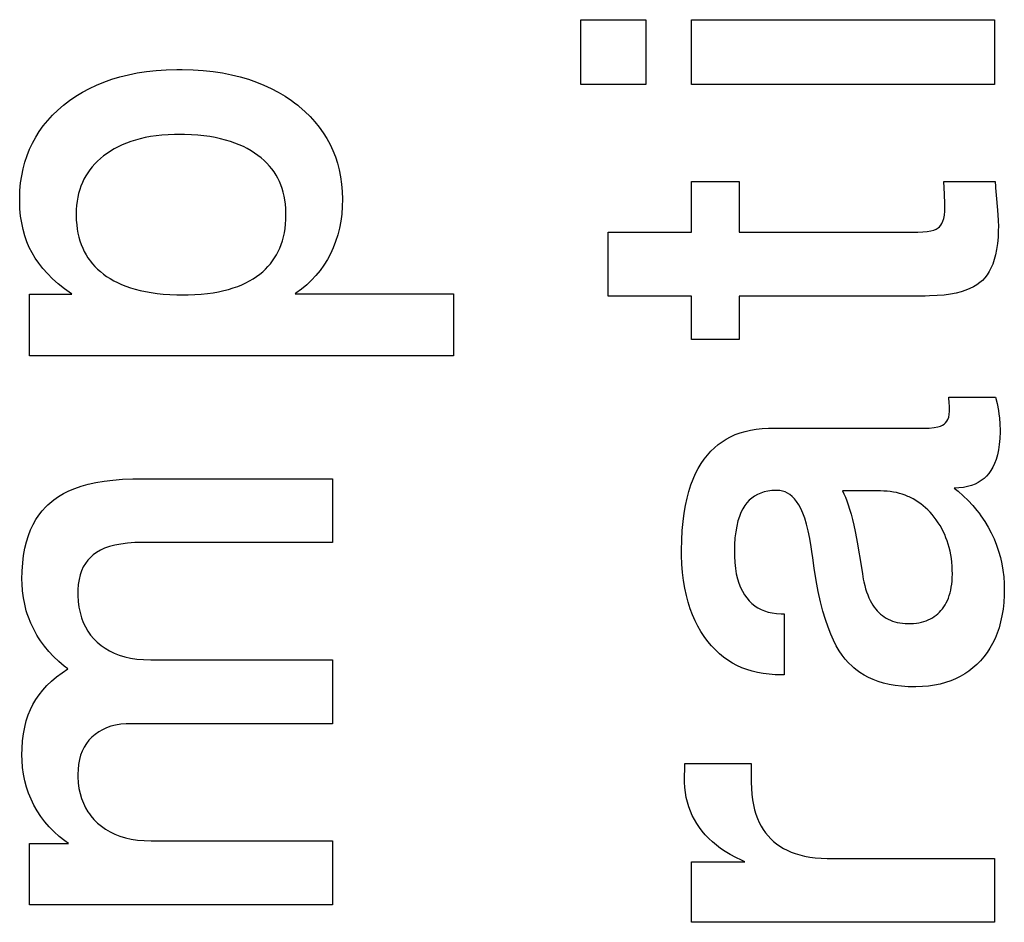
# Paper-space layout '170608_CRESCAD_1' of a CAD drawing. Header units: inches. Extents: x 0 to 17, y 0 to 11.
# Tile 104 of 139: x 14.8435 to 14.9386, y 6.7323 to 6.8195. Entities that reach past the tile are written whole.
import ezdxf

# ---------------------------------------------------------------- set-up
doc = ezdxf.new("R2010")
doc.units = ezdxf.units.IN
doc.header["$LTSCALE"] = 0.935
doc.header["$MEASUREMENT"] = 0
doc.linetypes.add('HIDDEN', pattern=[0.2, 0.1, -0.1])
doc.layers.add('DEFAULT_2', color=7, linetype='HIDDEN')

psp = doc.layouts.new('170608_CRESCAD_1')

# ---------------------------------------------------------------- linework, layer by layer
at = {"layer": 'DEFAULT_2', "color": 7, "linetype": 'CONTINUOUS'}
for p, q in [((14.897659, 6.813288), (14.897659, 6.819544)), ((14.897659, 6.819544), (14.903958, 6.819544)), ((14.903958, 6.819544), (14.903958, 6.813288)), ((14.908355, 6.813288), (14.908355, 6.819544)), ((14.908355, 6.819544), (14.937618, 6.819544)), ((14.937618, 6.819544), (14.937618, 6.813288)), ((14.852376, 6.813791), (14.853161, 6.814027)), ((14.853161, 6.814027), (14.85398, 6.814231)), ((14.85398, 6.814231), (14.854835, 6.814402)), ((14.854835, 6.814402), (14.855727, 6.81454)), ((14.855727, 6.81454), (14.856659, 6.814643)), ((14.856659, 6.814643), (14.857632, 6.81471)), ((14.857632, 6.81471), (14.858648, 6.814739)), ((14.858648, 6.814739), (14.858913, 6.814741)), ((14.858913, 6.814741), (14.859186, 6.814739)), ((14.859186, 6.814739), (14.86022, 6.81471)), ((14.86022, 6.81471), (14.861211, 6.814643)), ((14.861211, 6.814643), (14.862159, 6.81454)), ((14.862159, 6.81454), (14.863068, 6.814402)), ((14.863068, 6.814402), (14.863938, 6.81423)), ((14.863938, 6.81423), (14.864772, 6.814026)), ((14.864772, 6.814026), (14.865571, 6.813789)), ((14.85021, 6.812896), (14.850902, 6.813225)), ((14.850902, 6.813225), (14.851623, 6.813523)), ((14.851623, 6.813523), (14.852376, 6.813791)), ((14.865571, 6.813789), (14.866338, 6.813522)), ((14.866338, 6.813522), (14.867074, 6.813223)), ((14.867074, 6.813223), (14.86778, 6.812894)), ((14.903958, 6.813288), (14.897659, 6.813288)), ((14.937618, 6.813288), (14.908355, 6.813288)), ((14.848297, 6.811725), (14.848908, 6.812146)), ((14.848908, 6.812146), (14.849546, 6.812536)), ((14.849546, 6.812536), (14.85021, 6.812896)), ((14.86778, 6.812894), (14.868457, 6.812535)), ((14.868457, 6.812535), (14.869107, 6.812145)), ((14.869107, 6.812145), (14.869731, 6.811724)), ((14.847161, 6.810796), (14.84771, 6.811272)), ((14.84771, 6.811272), (14.848, 6.811502)), ((14.848, 6.811502), (14.848297, 6.811725)), ((14.869731, 6.811724), (14.870033, 6.811502)), ((14.870033, 6.811502), (14.870329, 6.811272)), ((14.870329, 6.811272), (14.870478, 6.811151)), ((14.870478, 6.811151), (14.871028, 6.810671)), ((14.84619, 6.809801), (14.846655, 6.810306)), ((14.846655, 6.810306), (14.847161, 6.810796)), ((14.871028, 6.810671), (14.871533, 6.810177)), ((14.871533, 6.810177), (14.871997, 6.809669)), ((14.845378, 6.808745), (14.845765, 6.809281)), ((14.845765, 6.809281), (14.84619, 6.809801)), ((14.871997, 6.809669), (14.87242, 6.809147)), ((14.845028, 6.808191), (14.845378, 6.808745)), ((14.856662, 6.808323), (14.856125, 6.808245)), ((14.857224, 6.808384), (14.856662, 6.808323)), ((14.857812, 6.808427), (14.857224, 6.808384)), ((14.858427, 6.808451), (14.857812, 6.808427)), ((14.858913, 6.808457), (14.858427, 6.808451)), ((14.859413, 6.808452), (14.858913, 6.808457)), ((14.860062, 6.808428), (14.859413, 6.808452)), ((14.860681, 6.808385), (14.860062, 6.808428)), ((14.86127, 6.808324), (14.860681, 6.808385)), ((14.861833, 6.808247), (14.86127, 6.808324)), ((14.87242, 6.809147), (14.872805, 6.808611)), ((14.872805, 6.808611), (14.873153, 6.808058)), ((14.844436, 6.807031), (14.844714, 6.80762)), ((14.844714, 6.80762), (14.845028, 6.808191)), ((14.853374, 6.807449), (14.852984, 6.807265)), ((14.853782, 6.807618), (14.853374, 6.807449)), ((14.854209, 6.807774), (14.853782, 6.807618)), ((14.854656, 6.807914), (14.854209, 6.807774)), ((14.855123, 6.80804), (14.854656, 6.807914)), ((14.855613, 6.80815), (14.855123, 6.80804)), ((14.856125, 6.808245), (14.855613, 6.80815)), ((14.862368, 6.808153), (14.861833, 6.808247)), ((14.862879, 6.808044), (14.862368, 6.808153)), ((14.863365, 6.80792), (14.862879, 6.808044)), ((14.863828, 6.807781), (14.863365, 6.80792)), ((14.864268, 6.807629), (14.863828, 6.807781)), ((14.864687, 6.807462), (14.864268, 6.807629)), ((14.865085, 6.807282), (14.864687, 6.807462)), ((14.873153, 6.808058), (14.873463, 6.807488)), ((14.873463, 6.807488), (14.873605, 6.807197)), ((14.843985, 6.805794), (14.844193, 6.806423)), ((14.844193, 6.806423), (14.844436, 6.807031)), ((14.851592, 6.80639), (14.851285, 6.806139)), ((14.851916, 6.80663), (14.851592, 6.80639)), ((14.852256, 6.806856), (14.851916, 6.80663)), ((14.852612, 6.807067), (14.852256, 6.806856)), ((14.852984, 6.807265), (14.852612, 6.807067)), ((14.865465, 6.80709), (14.865085, 6.807282)), ((14.865826, 6.806884), (14.865465, 6.80709)), ((14.866169, 6.806665), (14.865826, 6.806884)), ((14.866495, 6.806434), (14.866169, 6.806665)), ((14.866803, 6.80619), (14.866495, 6.806434)), ((14.873605, 6.807197), (14.873738, 6.806901)), ((14.873738, 6.806901), (14.873977, 6.806296)), ((14.843812, 6.805143), (14.843985, 6.805794)), ((14.850733, 6.80561), (14.850487, 6.805333)), ((14.850998, 6.805879), (14.850733, 6.80561)), ((14.851285, 6.806139), (14.850998, 6.805879)), ((14.867091, 6.805937), (14.866803, 6.80619)), ((14.867358, 6.805676), (14.867091, 6.805937)), ((14.867605, 6.805406), (14.867358, 6.805676)), ((14.873977, 6.806296), (14.87418, 6.805671)), ((14.87418, 6.805671), (14.874347, 6.805026)), ((14.843574, 6.80377), (14.843675, 6.804469)), ((14.843675, 6.804469), (14.843812, 6.805143)), ((14.850051, 6.804751), (14.84986, 6.804446)), ((14.850259, 6.805047), (14.850051, 6.804751)), ((14.850487, 6.805333), (14.850259, 6.805047)), ((14.867834, 6.805127), (14.867605, 6.805406)), ((14.868044, 6.804838), (14.867834, 6.805127)), ((14.868237, 6.804539), (14.868044, 6.804838)), ((14.868411, 6.804229), (14.868237, 6.804539)), ((14.874347, 6.805026), (14.874479, 6.804358)), ((14.84351, 6.803044), (14.843574, 6.80377)), ((14.849533, 6.803806), (14.849395, 6.803471)), ((14.849688, 6.804131), (14.849533, 6.803806)), ((14.849772, 6.80429), (14.849688, 6.804131)), ((14.84986, 6.804446), (14.849772, 6.80429)), ((14.868569, 6.803909), (14.868411, 6.804229)), ((14.868709, 6.803578), (14.868569, 6.803909)), ((14.868832, 6.803235), (14.868709, 6.803578)), ((14.874479, 6.804358), (14.874574, 6.803667)), ((14.874574, 6.803667), (14.874632, 6.80295)), ((14.908355, 6.799024), (14.908355, 6.803918)), ((14.908355, 6.803918), (14.912964, 6.803918)), ((14.912964, 6.803918), (14.912964, 6.799024)), ((14.932784, 6.802689), (14.932729, 6.803918)), ((14.932729, 6.803918), (14.937673, 6.803918)), ((14.937673, 6.803918), (14.93772, 6.803416)), ((14.843483, 6.802289), (14.84351, 6.803044)), ((14.849173, 6.802765), (14.849089, 6.802393)), ((14.849276, 6.803124), (14.849173, 6.802765)), ((14.849395, 6.803471), (14.849276, 6.803124)), ((14.868938, 6.802879), (14.868832, 6.803235)), ((14.869026, 6.80251), (14.868938, 6.802879)), ((14.874632, 6.80295), (14.874651, 6.802205)), ((14.932798, 6.802342), (14.932784, 6.802689)), ((14.93772, 6.803416), (14.937728, 6.803292)), ((14.937728, 6.803292), (14.937796, 6.802588)), ((14.937796, 6.802588), (14.937919, 6.801137)), ((14.843483, 6.802158), (14.843483, 6.802289)), ((14.843484, 6.802011), (14.843483, 6.802158)), ((14.84351, 6.801273), (14.843484, 6.802011)), ((14.848974, 6.80161), (14.848945, 6.801196)), ((14.849022, 6.802009), (14.848974, 6.80161)), ((14.849089, 6.802393), (14.849022, 6.802009)), ((14.869097, 6.802126), (14.869026, 6.80251)), ((14.86915, 6.801728), (14.869097, 6.802126)), ((14.869184, 6.801313), (14.86915, 6.801728)), ((14.874651, 6.802205), (14.874634, 6.801498)), ((14.932811, 6.802107), (14.932798, 6.802342)), ((14.932838, 6.80156), (14.932811, 6.802107)), ((14.843575, 6.800571), (14.84351, 6.801273)), ((14.848945, 6.801196), (14.848935, 6.800768)), ((14.848935, 6.800768), (14.848936, 6.800623)), ((14.869199, 6.800881), (14.869184, 6.801313)), ((14.869187, 6.800249), (14.869199, 6.800719)), ((14.869199, 6.800719), (14.869199, 6.800881)), ((14.874579, 6.800769), (14.874487, 6.800069)), ((14.874634, 6.801498), (14.874579, 6.800769)), ((14.932725, 6.800346), (14.932786, 6.800663)), ((14.932786, 6.800663), (14.932826, 6.801042)), ((14.932826, 6.801042), (14.932839, 6.801473)), ((14.932839, 6.801473), (14.932838, 6.80156)), ((14.937919, 6.801137), (14.937979, 6.800165)), ((14.843675, 6.799904), (14.843575, 6.800571)), ((14.843809, 6.799269), (14.843675, 6.799904)), ((14.848936, 6.800623), (14.848952, 6.800168)), ((14.848952, 6.800168), (14.848987, 6.799733)), ((14.848987, 6.799733), (14.84904, 6.799316)), ((14.869107, 6.799369), (14.869156, 6.799799)), ((14.869156, 6.799799), (14.869187, 6.800249)), ((14.874487, 6.800069), (14.874358, 6.799395)), ((14.932437, 6.799688), (14.932548, 6.799866)), ((14.932548, 6.799866), (14.932645, 6.800083)), ((14.932645, 6.800083), (14.932725, 6.800346)), ((14.937979, 6.800165), (14.937995, 6.799532)), ((14.843977, 6.798665), (14.843809, 6.799269)), ((14.84904, 6.799316), (14.849111, 6.798916)), ((14.849111, 6.798916), (14.8492, 6.798533)), ((14.868955, 6.798565), (14.86904, 6.798958)), ((14.86904, 6.798958), (14.869107, 6.799369)), ((14.874358, 6.799395), (14.874195, 6.798747)), ((14.900301, 6.792851), (14.900301, 6.799024)), ((14.900301, 6.799024), (14.908355, 6.799024)), ((14.912964, 6.799024), (14.930214, 6.799024)), ((14.930214, 6.799024), (14.930711, 6.79904)), ((14.930711, 6.79904), (14.931128, 6.799082)), ((14.931128, 6.799082), (14.931473, 6.799146)), ((14.931473, 6.799146), (14.931756, 6.799226)), ((14.931756, 6.799226), (14.931986, 6.79932)), ((14.931986, 6.79932), (14.932168, 6.799427)), ((14.932168, 6.799427), (14.932311, 6.799544)), ((14.932311, 6.799544), (14.932437, 6.799688)), ((14.937993, 6.799222), (14.937964, 6.79854)), ((14.937995, 6.799532), (14.937993, 6.799222)), ((14.844178, 6.798089), (14.843977, 6.798665)), ((14.844411, 6.79754), (14.844178, 6.798089)), ((14.8492, 6.798533), (14.849305, 6.798165)), ((14.849305, 6.798165), (14.849427, 6.797812)), ((14.849427, 6.797812), (14.849565, 6.797473)), ((14.868603, 6.797482), (14.868736, 6.797827)), ((14.868736, 6.797827), (14.868854, 6.798188)), ((14.868854, 6.798188), (14.868955, 6.798565)), ((14.873996, 6.798122), (14.873762, 6.797518)), ((14.874195, 6.798747), (14.873996, 6.798122)), ((14.937908, 6.797917), (14.937827, 6.79735)), ((14.937964, 6.79854), (14.937908, 6.797917)), ((14.844676, 6.797016), (14.844411, 6.79754)), ((14.844976, 6.796511), (14.844676, 6.797016)), ((14.849565, 6.797473), (14.84972, 6.797148)), ((14.84972, 6.797148), (14.849891, 6.796835)), ((14.868288, 6.796833), (14.868453, 6.79715)), ((14.868453, 6.79715), (14.868603, 6.797482)), ((14.873494, 6.796934), (14.873193, 6.796375)), ((14.873632, 6.797223), (14.873494, 6.796934)), ((14.873762, 6.797518), (14.873632, 6.797223)), ((14.937827, 6.79735), (14.937722, 6.796834)), ((14.84532, 6.79601), (14.844976, 6.796511)), ((14.845712, 6.795511), (14.84532, 6.79601)), ((14.849891, 6.796835), (14.850078, 6.796534)), ((14.850078, 6.796534), (14.850178, 6.796389)), ((14.850178, 6.796389), (14.850283, 6.796246)), ((14.850283, 6.796246), (14.850504, 6.795968)), ((14.850504, 6.795968), (14.850742, 6.795702)), ((14.867462, 6.795687), (14.867693, 6.795955)), ((14.867693, 6.795955), (14.867908, 6.796236)), ((14.867908, 6.796236), (14.868106, 6.796528)), ((14.868106, 6.796528), (14.868288, 6.796833)), ((14.873193, 6.796375), (14.87286, 6.795841)), ((14.937449, 6.795939), (14.937284, 6.795555)), ((14.937595, 6.796364), (14.937449, 6.795939)), ((14.937722, 6.796834), (14.937595, 6.796364)), ((14.846153, 6.795015), (14.845712, 6.795511)), ((14.846647, 6.794521), (14.846153, 6.795015)), ((14.850742, 6.795702), (14.850998, 6.795447)), ((14.850998, 6.795447), (14.851272, 6.795203)), ((14.851272, 6.795203), (14.851565, 6.794969)), ((14.851565, 6.794969), (14.851877, 6.794744)), ((14.866664, 6.794949), (14.866948, 6.795184)), ((14.866948, 6.795184), (14.867214, 6.79543)), ((14.867214, 6.79543), (14.867462, 6.795687)), ((14.872494, 6.79533), (14.872096, 6.794842)), ((14.87286, 6.795841), (14.872494, 6.79533)), ((14.937102, 6.795207), (14.936903, 6.794894)), ((14.937284, 6.795555), (14.937102, 6.795207)), ((14.847196, 6.79403), (14.846647, 6.794521)), ((14.847803, 6.79354), (14.847196, 6.79403)), ((14.851877, 6.794744), (14.852208, 6.79453)), ((14.852208, 6.79453), (14.852559, 6.794329)), ((14.852559, 6.794329), (14.852929, 6.79414)), ((14.852929, 6.79414), (14.853321, 6.793963)), ((14.864941, 6.793943), (14.865324, 6.794119)), ((14.865324, 6.794119), (14.865687, 6.794308)), ((14.865687, 6.794308), (14.866031, 6.794509)), ((14.866031, 6.794509), (14.866356, 6.794723)), ((14.866356, 6.794723), (14.866664, 6.794949)), ((14.871664, 6.794377), (14.871198, 6.793934)), ((14.872096, 6.794842), (14.871664, 6.794377)), ((14.936203, 6.79414), (14.93592, 6.793933)), ((14.936453, 6.794363), (14.936203, 6.79414)), ((14.936687, 6.794614), (14.936453, 6.794363)), ((14.936903, 6.794894), (14.936687, 6.794614)), ((14.848472, 6.793053), (14.847803, 6.79354)), ((14.848525, 6.793016), (14.848472, 6.793053)), ((14.853321, 6.793963), (14.853735, 6.793799)), ((14.853735, 6.793799), (14.854171, 6.793648)), ((14.854171, 6.793648), (14.854632, 6.79351)), ((14.854632, 6.79351), (14.855119, 6.793386)), ((14.855119, 6.793386), (14.855632, 6.793276)), ((14.855632, 6.793276), (14.856174, 6.793182)), ((14.856174, 6.793182), (14.856744, 6.793103)), ((14.856744, 6.793103), (14.857346, 6.793041)), ((14.86102, 6.793033), (14.861604, 6.793093)), ((14.861604, 6.793093), (14.862159, 6.793169)), ((14.862159, 6.793169), (14.862686, 6.793262)), ((14.862686, 6.793262), (14.863186, 6.79337)), ((14.863186, 6.79337), (14.86366, 6.793493)), ((14.86366, 6.793493), (14.86411, 6.793629)), ((14.86411, 6.793629), (14.864537, 6.793779)), ((14.864537, 6.793779), (14.864941, 6.793943)), ((14.870156, 6.793112), (14.870097, 6.793071)), ((14.870097, 6.793071), (14.885362, 6.793071)), ((14.870696, 6.793512), (14.870156, 6.793112)), ((14.871198, 6.793934), (14.870696, 6.793512)), ((14.885362, 6.793071), (14.885362, 6.787067)), ((14.933907, 6.793131), (14.933358, 6.793026)), ((14.934401, 6.793257), (14.933907, 6.793131)), ((14.934846, 6.793401), (14.934401, 6.793257)), ((14.935245, 6.793562), (14.934846, 6.793401)), ((14.935602, 6.79374), (14.935245, 6.793562)), ((14.93592, 6.793933), (14.935602, 6.79374)), ((14.844436, 6.787067), (14.844436, 6.793016)), ((14.844436, 6.793016), (14.848525, 6.793016)), ((14.857346, 6.793041), (14.857979, 6.792996)), ((14.857979, 6.792996), (14.858646, 6.792969)), ((14.858646, 6.792969), (14.859263, 6.792961)), ((14.859263, 6.792961), (14.859759, 6.792966)), ((14.859759, 6.792966), (14.860405, 6.79299)), ((14.860405, 6.79299), (14.86102, 6.793033)), ((14.908355, 6.792851), (14.900301, 6.792851)), ((14.908355, 6.788658), (14.908355, 6.792851)), ((14.912964, 6.792851), (14.912964, 6.788658)), ((14.930941, 6.792851), (14.912964, 6.792851)), ((14.931345, 6.792855), (14.930941, 6.792851)), ((14.932082, 6.792885), (14.931345, 6.792855)), ((14.932752, 6.792943), (14.932082, 6.792885)), ((14.933358, 6.793026), (14.932752, 6.792943)), ((14.912964, 6.788658), (14.908355, 6.788658)), ((14.885362, 6.787067), (14.844436, 6.787067)), ((14.933255, 6.78247), (14.933201, 6.783091)), ((14.933201, 6.783091), (14.937728, 6.783091)), ((14.937728, 6.783091), (14.937877, 6.782457)), ((14.933253, 6.781413), (14.933281, 6.781716)), ((14.933268, 6.782288), (14.933255, 6.78247)), ((14.933272, 6.782216), (14.933268, 6.782288)), ((14.933284, 6.781863), (14.933272, 6.782216)), ((14.933281, 6.781716), (14.933284, 6.781863)), ((14.937877, 6.782457), (14.938001, 6.781797)), ((14.938001, 6.781797), (14.938055, 6.781445)), ((14.932907, 6.780591), (14.933026, 6.780748)), ((14.933026, 6.780748), (14.933123, 6.780934)), ((14.933123, 6.780934), (14.9332, 6.781154)), ((14.9332, 6.781154), (14.933253, 6.781413)), ((14.938055, 6.781445), (14.938097, 6.781091)), ((14.938097, 6.781091), (14.938148, 6.780472)), ((14.913055, 6.779628), (14.913547, 6.779773)), ((14.913547, 6.779773), (14.914065, 6.779891)), ((14.914065, 6.779891), (14.914611, 6.77998)), ((14.914611, 6.77998), (14.915187, 6.78004)), ((14.915187, 6.78004), (14.915795, 6.780069)), ((14.915795, 6.780069), (14.916047, 6.780071)), ((14.916047, 6.780071), (14.930571, 6.780071)), ((14.930571, 6.780071), (14.930756, 6.780073)), ((14.930756, 6.780073), (14.931327, 6.780095)), ((14.931327, 6.780095), (14.931781, 6.78014)), ((14.931781, 6.78014), (14.932137, 6.780204)), ((14.932137, 6.780204), (14.93241, 6.780281)), ((14.93241, 6.780281), (14.932617, 6.780367)), ((14.932617, 6.780367), (14.932768, 6.780461)), ((14.932768, 6.780461), (14.932907, 6.780591)), ((14.938148, 6.780472), (14.938165, 6.779906)), ((14.938165, 6.779906), (14.938164, 6.779738)), ((14.911317, 6.778779), (14.911719, 6.779031)), ((14.911719, 6.779031), (14.912142, 6.779257)), ((14.912142, 6.779257), (14.912587, 6.779456)), ((14.912587, 6.779456), (14.913055, 6.779628)), ((14.93814, 6.779093), (14.938088, 6.778508)), ((14.938164, 6.779738), (14.93814, 6.779093)), ((14.909897, 6.777488), (14.910225, 6.777854)), ((14.910225, 6.777854), (14.91057, 6.778191)), ((14.91057, 6.778191), (14.910933, 6.778499)), ((14.910933, 6.778499), (14.911123, 6.778642)), ((14.911123, 6.778642), (14.911317, 6.778779)), ((14.938009, 6.777977), (14.937906, 6.777497)), ((14.938088, 6.778508), (14.938009, 6.777977)), ((14.909292, 6.776661), (14.909587, 6.777091)), ((14.909587, 6.777091), (14.909897, 6.777488)), ((14.937781, 6.777062), (14.937635, 6.77667)), ((14.937906, 6.777497), (14.937781, 6.777062)), ((14.908759, 6.775701), (14.909016, 6.776198)), ((14.909016, 6.776198), (14.909292, 6.776661)), ((14.937285, 6.775999), (14.937082, 6.775713)), ((14.937469, 6.776317), (14.937285, 6.775999)), ((14.937635, 6.77667), (14.937469, 6.776317)), ((14.851633, 6.774967), (14.852492, 6.775071)), ((14.852492, 6.775071), (14.85342, 6.775142)), ((14.85342, 6.775142), (14.854423, 6.775178)), ((14.854423, 6.775178), (14.854879, 6.775182)), ((14.854879, 6.775182), (14.873698, 6.775182)), ((14.873698, 6.775182), (14.873698, 6.76904)), ((14.908302, 6.774595), (14.908521, 6.775167)), ((14.908521, 6.775167), (14.908759, 6.775701)), ((14.936349, 6.77502), (14.936059, 6.774839)), ((14.936615, 6.775225), (14.936349, 6.77502)), ((14.93686, 6.775456), (14.936615, 6.775225)), ((14.937082, 6.775713), (14.93686, 6.775456)), ((14.848235, 6.774023), (14.848808, 6.774262)), ((14.848808, 6.774262), (14.849431, 6.774478)), ((14.849431, 6.774478), (14.850106, 6.774668)), ((14.850106, 6.774668), (14.850839, 6.774832)), ((14.850839, 6.774832), (14.851633, 6.774967)), ((14.908105, 6.773981), (14.908302, 6.774595)), ((14.91613, 6.774049), (14.915741, 6.773998)), ((14.916552, 6.774071), (14.91613, 6.774049)), ((14.916629, 6.774071), (14.916552, 6.774071)), ((14.916898, 6.774055), (14.916629, 6.774071)), ((14.917154, 6.774007), (14.916898, 6.774055)), ((14.934182, 6.774308), (14.933741, 6.774284)), ((14.933741, 6.774284), (14.934102, 6.773993)), ((14.934624, 6.774362), (14.934182, 6.774308)), ((14.935029, 6.774443), (14.934624, 6.774362)), ((14.935402, 6.774551), (14.935029, 6.774443)), ((14.935744, 6.774683), (14.935402, 6.774551)), ((14.936059, 6.774839), (14.935744, 6.774683)), ((14.84638, 6.772843), (14.846784, 6.773171)), ((14.846784, 6.773171), (14.847226, 6.773477)), ((14.847226, 6.773477), (14.847709, 6.773761)), ((14.847709, 6.773761), (14.848235, 6.774023)), ((14.907776, 6.772619), (14.907929, 6.773323)), ((14.907929, 6.773323), (14.908105, 6.773981)), ((14.913936, 6.773116), (14.913708, 6.772874)), ((14.914182, 6.77333), (14.913936, 6.773116)), ((14.914313, 6.773427), (14.914182, 6.77333)), ((14.914449, 6.773517), (14.914313, 6.773427)), ((14.914737, 6.773677), (14.914449, 6.773517)), ((14.915046, 6.773811), (14.914737, 6.773677)), ((14.91538, 6.773918), (14.915046, 6.773811)), ((14.915741, 6.773998), (14.91538, 6.773918)), ((14.917277, 6.77397), (14.917154, 6.774007)), ((14.917399, 6.773926), (14.917277, 6.77397)), ((14.917636, 6.773813), (14.917399, 6.773926)), ((14.917864, 6.773666), (14.917636, 6.773813)), ((14.918086, 6.773483), (14.917864, 6.773666)), ((14.918302, 6.773261), (14.918086, 6.773483)), ((14.918513, 6.772995), (14.918302, 6.773261)), ((14.922943, 6.774016), (14.923083, 6.773732)), ((14.926612, 6.774016), (14.922943, 6.774016)), ((14.923083, 6.773732), (14.923222, 6.773416)), ((14.923222, 6.773416), (14.92336, 6.773067)), ((14.926938, 6.77401), (14.926612, 6.774016)), ((14.927255, 6.77399), (14.926938, 6.77401)), ((14.927563, 6.773957), (14.927255, 6.77399)), ((14.927863, 6.773911), (14.927563, 6.773957)), ((14.928156, 6.773853), (14.927863, 6.773911)), ((14.928441, 6.773783), (14.928156, 6.773853)), ((14.928718, 6.7737), (14.928441, 6.773783)), ((14.92899, 6.773606), (14.928718, 6.7737)), ((14.929255, 6.773498), (14.92899, 6.773606)), ((14.929385, 6.77344), (14.929255, 6.773498)), ((14.929514, 6.773379), (14.929385, 6.77344)), ((14.929768, 6.773247), (14.929514, 6.773379)), ((14.930015, 6.773103), (14.929768, 6.773247)), ((14.930258, 6.772945), (14.930015, 6.773103)), ((14.934102, 6.773993), (14.934605, 6.773553)), ((14.934605, 6.773553), (14.935076, 6.773095)), ((14.935076, 6.773095), (14.935519, 6.77262)), ((14.845654, 6.772106), (14.846003, 6.772489)), ((14.846003, 6.772489), (14.846188, 6.77267)), ((14.846188, 6.77267), (14.84638, 6.772843)), ((14.907647, 6.771866), (14.907776, 6.772619)), ((14.913311, 6.772294), (14.913139, 6.771946)), ((14.913499, 6.772603), (14.913311, 6.772294)), ((14.913708, 6.772874), (14.913499, 6.772603)), ((14.918719, 6.77268), (14.918513, 6.772995)), ((14.918919, 6.772312), (14.918719, 6.77268)), ((14.919112, 6.771884), (14.918919, 6.772312)), ((14.92336, 6.773067), (14.923498, 6.772681)), ((14.923498, 6.772681), (14.923636, 6.772256)), ((14.923636, 6.772256), (14.923772, 6.771789)), ((14.930494, 6.772775), (14.930258, 6.772945)), ((14.930727, 6.772591), (14.930494, 6.772775)), ((14.930955, 6.772394), (14.930727, 6.772591)), ((14.931178, 6.772182), (14.930955, 6.772394)), ((14.931397, 6.771955), (14.931178, 6.772182)), ((14.935519, 6.77262), (14.935932, 6.772127)), ((14.844775, 6.77077), (14.845041, 6.771248)), ((14.845041, 6.771248), (14.845334, 6.771693)), ((14.845334, 6.771693), (14.845654, 6.772106)), ((14.907543, 6.77106), (14.907647, 6.771866)), ((14.912983, 6.771556), (14.912846, 6.771118)), ((14.913139, 6.771946), (14.912983, 6.771556)), ((14.919298, 6.77139), (14.919112, 6.771884)), ((14.919474, 6.770822), (14.919298, 6.77139)), ((14.923772, 6.771789), (14.923907, 6.771276)), ((14.923907, 6.771276), (14.92404, 6.770715)), ((14.931599, 6.771729), (14.931397, 6.771955)), ((14.931808, 6.771475), (14.931599, 6.771729)), ((14.932005, 6.771215), (14.931808, 6.771475)), ((14.93219, 6.770948), (14.932005, 6.771215)), ((14.935932, 6.772127), (14.936128, 6.771873)), ((14.936128, 6.771873), (14.936317, 6.771615)), ((14.936317, 6.771615), (14.936675, 6.771083)), ((14.844324, 6.769705), (14.844536, 6.770256)), ((14.844536, 6.770256), (14.844775, 6.77077)), ((14.907466, 6.770198), (14.907543, 6.77106)), ((14.912728, 6.770629), (14.912632, 6.770084)), ((14.912846, 6.771118), (14.912728, 6.770629)), ((14.91964, 6.770174), (14.919474, 6.770822)), ((14.92404, 6.770715), (14.924173, 6.770102)), ((14.932278, 6.770812), (14.93219, 6.770948)), ((14.932363, 6.770674), (14.932278, 6.770812)), ((14.932524, 6.770393), (14.932363, 6.770674)), ((14.932674, 6.770105), (14.932524, 6.770393)), ((14.936675, 6.771083), (14.937006, 6.770531)), ((14.937006, 6.770531), (14.93731, 6.769957)), ((14.844141, 6.769113), (14.844324, 6.769705)), ((14.907419, 6.769278), (14.907466, 6.770198)), ((14.91256, 6.769478), (14.912515, 6.768807)), ((14.912632, 6.770084), (14.91256, 6.769478)), ((14.919793, 6.769438), (14.91964, 6.770174)), ((14.91993, 6.768605), (14.919793, 6.769438)), ((14.924173, 6.770102), (14.924302, 6.769432)), ((14.924302, 6.769432), (14.92443, 6.768702)), ((14.932812, 6.769809), (14.932674, 6.770105)), ((14.932939, 6.769505), (14.932812, 6.769809)), ((14.933054, 6.769194), (14.932939, 6.769505)), ((14.93731, 6.769957), (14.937581, 6.769381)), ((14.937581, 6.769381), (14.937818, 6.768796)), ((14.843865, 6.767796), (14.843987, 6.768477)), ((14.843987, 6.768477), (14.844141, 6.769113)), ((14.851687, 6.768478), (14.851278, 6.768293)), ((14.852146, 6.768641), (14.851687, 6.768478)), ((14.852662, 6.768779), (14.852146, 6.768641)), ((14.853238, 6.768891), (14.852662, 6.768779)), ((14.853883, 6.768974), (14.853238, 6.768891)), ((14.854602, 6.769025), (14.853883, 6.768974)), ((14.855312, 6.76904), (14.854602, 6.769025)), ((14.873698, 6.76904), (14.855312, 6.76904)), ((14.907402, 6.768296), (14.907419, 6.769278)), ((14.912515, 6.768807), (14.912499, 6.768063)), ((14.919991, 6.768166), (14.91993, 6.768605)), ((14.92443, 6.768702), (14.924555, 6.767907)), ((14.933158, 6.768874), (14.933054, 6.769194)), ((14.93325, 6.768545), (14.933158, 6.768874)), ((14.93333, 6.768206), (14.93325, 6.768545)), ((14.937818, 6.768796), (14.938022, 6.768204)), ((14.843775, 6.767065), (14.843865, 6.767796)), ((14.850305, 6.767604), (14.850049, 6.767323)), ((14.850592, 6.767859), (14.850305, 6.767604)), ((14.850914, 6.768087), (14.850592, 6.767859)), ((14.851278, 6.768293), (14.850914, 6.768087)), ((14.907402, 6.768276), (14.907402, 6.768296)), ((14.907407, 6.767796), (14.907402, 6.768276)), ((14.90744, 6.766941), (14.907407, 6.767796)), ((14.912499, 6.768063), (14.912504, 6.767719)), ((14.912504, 6.767719), (14.912536, 6.767105)), ((14.920073, 6.767544), (14.919991, 6.768166)), ((14.920208, 6.766557), (14.920073, 6.767544)), ((14.924555, 6.767907), (14.924572, 6.767788)), ((14.924572, 6.767788), (14.924866, 6.765999)), ((14.933399, 6.767859), (14.93333, 6.768206)), ((14.933455, 6.767501), (14.933399, 6.767859)), ((14.933499, 6.767133), (14.933455, 6.767501)), ((14.938022, 6.768204), (14.938194, 6.767601)), ((14.938194, 6.767601), (14.938334, 6.76699)), ((14.843721, 6.766282), (14.843775, 6.767065)), ((14.849628, 6.766678), (14.849461, 6.76631)), ((14.849823, 6.767015), (14.849628, 6.766678)), ((14.850049, 6.767323), (14.849823, 6.767015)), ((14.907504, 6.76613), (14.90744, 6.766941)), ((14.912536, 6.767105), (14.912598, 6.76654)), ((14.912598, 6.76654), (14.912686, 6.766019)), ((14.920396, 6.765378), (14.920208, 6.766557)), ((14.933531, 6.766754), (14.933499, 6.767133)), ((14.93355, 6.766363), (14.933531, 6.766754)), ((14.938334, 6.76699), (14.938441, 6.766367)), ((14.843703, 6.765497), (14.843721, 6.766282)), ((14.843712, 6.765044), (14.843703, 6.765497)), ((14.849324, 6.765907), (14.849218, 6.765467)), ((14.849461, 6.76631), (14.849324, 6.765907)), ((14.907597, 6.765359), (14.907504, 6.76613)), ((14.912686, 6.766019), (14.9128, 6.76554)), ((14.9128, 6.76554), (14.912936, 6.7651)), ((14.924866, 6.765999), (14.924954, 6.765504)), ((14.924954, 6.765504), (14.925007, 6.765238)), ((14.933529, 6.765319), (14.933549, 6.765648)), ((14.933549, 6.765648), (14.933556, 6.765993)), ((14.933556, 6.765997), (14.93355, 6.766363)), ((14.933556, 6.765993), (14.933556, 6.765997)), ((14.938441, 6.766367), (14.938517, 6.765733)), ((14.938517, 6.765733), (14.93856, 6.765086)), ((14.843757, 6.764365), (14.843712, 6.765044)), ((14.849144, 6.764986), (14.849106, 6.764459)), ((14.849218, 6.765467), (14.849144, 6.764986)), ((14.907718, 6.764628), (14.907597, 6.765359)), ((14.907866, 6.763933), (14.907718, 6.764628)), ((14.912936, 6.7651), (14.913095, 6.764698)), ((14.913095, 6.764698), (14.913275, 6.764329)), ((14.920601, 6.764299), (14.920396, 6.765378)), ((14.925007, 6.765238), (14.925088, 6.76489)), ((14.925088, 6.76489), (14.925177, 6.764563)), ((14.925177, 6.764563), (14.925274, 6.764257)), ((14.933399, 6.76443), (14.933454, 6.764711)), ((14.933454, 6.764711), (14.933497, 6.765007)), ((14.933497, 6.765007), (14.933529, 6.765319)), ((14.93857, 6.764556), (14.938559, 6.763949)), ((14.93856, 6.765086), (14.93857, 6.764556)), ((14.843841, 6.763706), (14.843757, 6.764365)), ((14.843964, 6.763066), (14.843841, 6.763706)), ((14.849106, 6.764459), (14.8491, 6.764158)), ((14.8491, 6.764158), (14.849103, 6.76393)), ((14.849103, 6.76393), (14.849136, 6.763338)), ((14.90804, 6.763273), (14.907866, 6.763933)), ((14.913275, 6.764329), (14.913476, 6.763992)), ((14.913476, 6.763992), (14.913696, 6.763686)), ((14.913696, 6.763686), (14.913938, 6.763405)), ((14.920819, 6.763313), (14.920601, 6.764299)), ((14.925274, 6.764257), (14.925379, 6.763969)), ((14.925379, 6.763969), (14.925491, 6.7637)), ((14.925491, 6.7637), (14.925611, 6.763449)), ((14.933076, 6.76344), (14.933172, 6.763668)), ((14.933172, 6.763668), (14.933258, 6.763909)), ((14.933258, 6.763909), (14.933334, 6.764163)), ((14.933334, 6.764163), (14.933399, 6.76443)), ((14.938559, 6.763949), (14.938517, 6.76325)), ((14.844124, 6.762443), (14.843964, 6.763066)), ((14.849136, 6.763338), (14.849207, 6.762783)), ((14.849207, 6.762783), (14.849312, 6.762263)), ((14.908239, 6.762646), (14.90804, 6.763273)), ((14.908462, 6.76205), (14.908239, 6.762646)), ((14.913938, 6.763405), (14.914197, 6.763154)), ((14.914197, 6.763154), (14.914473, 6.762933)), ((14.914473, 6.762933), (14.914619, 6.762832)), ((14.914619, 6.762832), (14.914769, 6.762739)), ((14.914769, 6.762739), (14.915084, 6.762573)), ((14.92105, 6.762416), (14.920819, 6.763313)), ((14.925611, 6.763449), (14.925737, 6.763214)), ((14.925737, 6.763214), (14.925869, 6.762995)), ((14.925869, 6.762995), (14.926008, 6.762791)), ((14.926008, 6.762791), (14.926153, 6.762601)), ((14.932453, 6.762461), (14.932597, 6.762636)), ((14.932597, 6.762636), (14.932731, 6.762822)), ((14.932731, 6.762822), (14.932856, 6.763017)), ((14.932856, 6.763017), (14.932971, 6.763223)), ((14.932971, 6.763223), (14.933076, 6.76344)), ((14.938517, 6.76325), (14.938445, 6.762589)), ((14.844218, 6.762136), (14.844124, 6.762443)), ((14.844322, 6.761834), (14.844218, 6.762136)), ((14.844558, 6.761239), (14.844322, 6.761834)), ((14.849312, 6.762263), (14.84945, 6.761775)), ((14.84945, 6.761775), (14.849622, 6.761317)), ((14.90871, 6.761484), (14.908462, 6.76205)), ((14.915084, 6.762573), (14.915419, 6.762435)), ((14.915419, 6.762435), (14.915776, 6.762324)), ((14.915776, 6.762324), (14.916158, 6.762241)), ((14.916158, 6.762241), (14.916567, 6.762186)), ((14.916567, 6.762186), (14.917005, 6.762163)), ((14.917005, 6.762163), (14.917114, 6.762162)), ((14.917114, 6.762162), (14.917325, 6.762162)), ((14.917325, 6.762162), (14.917325, 6.756264)), ((14.921293, 6.761601), (14.92105, 6.762416)), ((14.926153, 6.762601), (14.926305, 6.762426)), ((14.926305, 6.762426), (14.926462, 6.762264)), ((14.926462, 6.762264), (14.926628, 6.762114)), ((14.926628, 6.762114), (14.926801, 6.761975)), ((14.926801, 6.761975), (14.926982, 6.761849)), ((14.926982, 6.761849), (14.927169, 6.761733)), ((14.927169, 6.761733), (14.927365, 6.761629)), ((14.931429, 6.76166), (14.93162, 6.761766)), ((14.93162, 6.761766), (14.931802, 6.761883)), ((14.931802, 6.761883), (14.931977, 6.76201)), ((14.931977, 6.76201), (14.932144, 6.762149)), ((14.932144, 6.762149), (14.932302, 6.762299)), ((14.932302, 6.762299), (14.932453, 6.762461)), ((14.938344, 6.761962), (14.938215, 6.761369)), ((14.938445, 6.762589), (14.938344, 6.761962)), ((14.844833, 6.760658), (14.844558, 6.761239)), ((14.849622, 6.761317), (14.849825, 6.760886)), ((14.849825, 6.760886), (14.850062, 6.760481)), ((14.908981, 6.760946), (14.90871, 6.761484)), ((14.909276, 6.760434), (14.908981, 6.760946)), ((14.921544, 6.760864), (14.921293, 6.761601)), ((14.921805, 6.760198), (14.921544, 6.760864)), ((14.927365, 6.761629), (14.927568, 6.761537)), ((14.927568, 6.761537), (14.927781, 6.761455)), ((14.927781, 6.761455), (14.928002, 6.761385)), ((14.928002, 6.761385), (14.928233, 6.761326)), ((14.928233, 6.761326), (14.928475, 6.761279)), ((14.928475, 6.761279), (14.928727, 6.761243)), ((14.928727, 6.761243), (14.928992, 6.76122)), ((14.928992, 6.76122), (14.929269, 6.76121)), ((14.929269, 6.76121), (14.929352, 6.761209)), ((14.929352, 6.761209), (14.929535, 6.761212)), ((14.929535, 6.761212), (14.929813, 6.761227)), ((14.929813, 6.761227), (14.930078, 6.761254)), ((14.930078, 6.761254), (14.93033, 6.761294)), ((14.93033, 6.761294), (14.93057, 6.761345)), ((14.93057, 6.761345), (14.9308, 6.761407)), ((14.9308, 6.761407), (14.931019, 6.761481)), ((14.931019, 6.761481), (14.931228, 6.761565)), ((14.931228, 6.761565), (14.931429, 6.76166)), ((14.93806, 6.760807), (14.937879, 6.760274)), ((14.938215, 6.761369), (14.93806, 6.760807)), ((14.845143, 6.760094), (14.844833, 6.760658)), ((14.845312, 6.75982), (14.845143, 6.760094)), ((14.84549, 6.75955), (14.845312, 6.75982)), ((14.850062, 6.760481), (14.850192, 6.760287)), ((14.850192, 6.760287), (14.850331, 6.760099)), ((14.850331, 6.760099), (14.850633, 6.759741)), ((14.909595, 6.759947), (14.909276, 6.760434)), ((14.909937, 6.759485), (14.909595, 6.759947)), ((14.922073, 6.7596), (14.921805, 6.760198)), ((14.937879, 6.760274), (14.937673, 6.759769)), ((14.845873, 6.759024), (14.84549, 6.75955)), ((14.846294, 6.758516), (14.845873, 6.759024)), ((14.850633, 6.759741), (14.85097, 6.759406)), ((14.85097, 6.759406), (14.851152, 6.759247)), ((14.851152, 6.759247), (14.85134, 6.759096)), ((14.85134, 6.759096), (14.851735, 6.758818)), ((14.910295, 6.759055), (14.909937, 6.759485)), ((14.910667, 6.75866), (14.910295, 6.759055)), ((14.922347, 6.759064), (14.922073, 6.7596)), ((14.922627, 6.758585), (14.922347, 6.759064)), ((14.937186, 6.758836), (14.936906, 6.758406)), ((14.937442, 6.75929), (14.937186, 6.758836)), ((14.937673, 6.759769), (14.937442, 6.75929)), ((14.846752, 6.758027), (14.846294, 6.758516)), ((14.847251, 6.757555), (14.846752, 6.758027)), ((14.851735, 6.758818), (14.852159, 6.75857)), ((14.852159, 6.75857), (14.852614, 6.758351)), ((14.852614, 6.758351), (14.853101, 6.758162)), ((14.853101, 6.758162), (14.853624, 6.758003)), ((14.853624, 6.758003), (14.854185, 6.757876)), ((14.854185, 6.757876), (14.854788, 6.757781)), ((14.911052, 6.758297), (14.910667, 6.75866)), ((14.911454, 6.757966), (14.911052, 6.758297)), ((14.911871, 6.757665), (14.911454, 6.757966)), ((14.922913, 6.75816), (14.922627, 6.758585)), ((14.923203, 6.757784), (14.922913, 6.75816)), ((14.9366, 6.757997), (14.936437, 6.757801)), ((14.936906, 6.758406), (14.9366, 6.757997)), ((14.84779, 6.757101), (14.847251, 6.757555)), ((14.848147, 6.756827), (14.84779, 6.757101)), ((14.854788, 6.757781), (14.855437, 6.757721)), ((14.855437, 6.757721), (14.856134, 6.757698)), ((14.856134, 6.757698), (14.856209, 6.757697)), ((14.856209, 6.757697), (14.873698, 6.757697)), ((14.873698, 6.757697), (14.873698, 6.751528)), ((14.912305, 6.757394), (14.911871, 6.757665)), ((14.912755, 6.757151), (14.912305, 6.757394)), ((14.913223, 6.756938), (14.912755, 6.757151)), ((14.913708, 6.756754), (14.913223, 6.756938)), ((14.923527, 6.757422), (14.923203, 6.757784)), ((14.92387, 6.757087), (14.923527, 6.757422)), ((14.92405, 6.756929), (14.92387, 6.757087)), ((14.924235, 6.756777), (14.92405, 6.756929)), ((14.935915, 6.75725), (14.935544, 6.756918)), ((14.936268, 6.757611), (14.935915, 6.75725)), ((14.936437, 6.757801), (14.936268, 6.757611)), ((14.846549, 6.75564), (14.847043, 6.756055)), ((14.847043, 6.756055), (14.847589, 6.756459)), ((14.847589, 6.756459), (14.848147, 6.756827)), ((14.914214, 6.756598), (14.913708, 6.756754)), ((14.914739, 6.756471), (14.914214, 6.756598)), ((14.915287, 6.756374), (14.914739, 6.756471)), ((14.915859, 6.756306), (14.915287, 6.756374)), ((14.916455, 6.75627), (14.915859, 6.756306)), ((14.916834, 6.756264), (14.916455, 6.75627)), ((14.917325, 6.756264), (14.916834, 6.756264)), ((14.924622, 6.756494), (14.924235, 6.756777)), ((14.925031, 6.756237), (14.924622, 6.756494)), ((14.925463, 6.756004), (14.925031, 6.756237)), ((14.92592, 6.755796), (14.925463, 6.756004)), ((14.934316, 6.75609), (14.933866, 6.755868)), ((14.934745, 6.756338), (14.934316, 6.75609)), ((14.935154, 6.756614), (14.934745, 6.756338)), ((14.935544, 6.756918), (14.935154, 6.756614)), ((14.845704, 6.75478), (14.846104, 6.755216)), ((14.846104, 6.755216), (14.846549, 6.75564)), ((14.926404, 6.755614), (14.92592, 6.755796)), ((14.926915, 6.755457), (14.926404, 6.755614)), ((14.927457, 6.755327), (14.926915, 6.755457)), ((14.92803, 6.755224), (14.927457, 6.755327)), ((14.928636, 6.755149), (14.92803, 6.755224)), ((14.929279, 6.755105), (14.928636, 6.755149)), ((14.929899, 6.755091), (14.929279, 6.755105)), ((14.930027, 6.755092), (14.929899, 6.755091)), ((14.93066, 6.755114), (14.930027, 6.755092)), ((14.931263, 6.755168), (14.93066, 6.755114)), ((14.931836, 6.755252), (14.931263, 6.755168)), ((14.932381, 6.755364), (14.931836, 6.755252)), ((14.932901, 6.755505), (14.932381, 6.755364)), ((14.933395, 6.755673), (14.932901, 6.755505)), ((14.933866, 6.755868), (14.933395, 6.755673)), ((14.845033, 6.753875), (14.845348, 6.754334)), ((14.845348, 6.754334), (14.845704, 6.75478)), ((14.844518, 6.752908), (14.844759, 6.753402)), ((14.844759, 6.753402), (14.845033, 6.753875)), ((14.844124, 6.751816), (14.844306, 6.75238)), ((14.844306, 6.75238), (14.844518, 6.752908)), ((14.843853, 6.75057), (14.843972, 6.751214)), ((14.843972, 6.751214), (14.844124, 6.751816)), ((14.852291, 6.75128), (14.851869, 6.751133)), ((14.852746, 6.751394), (14.852291, 6.75128)), ((14.853235, 6.751474), (14.852746, 6.751394)), ((14.853762, 6.751519), (14.853235, 6.751474)), ((14.854146, 6.751528), (14.853762, 6.751519)), ((14.873698, 6.751528), (14.854146, 6.751528)), ((14.843767, 6.749883), (14.843853, 6.75057)), ((14.850771, 6.750503), (14.850454, 6.750229)), ((14.851111, 6.750745), (14.850771, 6.750503)), ((14.851477, 6.750955), (14.851111, 6.750745)), ((14.851869, 6.751133), (14.851477, 6.750955)), ((14.843716, 6.749149), (14.843767, 6.749883)), ((14.849922, 6.749608), (14.849705, 6.749263)), ((14.850171, 6.74993), (14.849922, 6.749608)), ((14.850454, 6.750229), (14.850171, 6.74993)), ((14.843703, 6.748512), (14.843716, 6.749149)), ((14.843715, 6.747983), (14.843703, 6.748512)), ((14.849369, 6.748493), (14.84925, 6.748065)), ((14.849521, 6.748892), (14.849369, 6.748493)), ((14.849705, 6.749263), (14.849521, 6.748892)), ((14.843765, 6.747309), (14.843715, 6.747983)), ((14.849164, 6.747605), (14.849114, 6.747109)), ((14.84925, 6.748065), (14.849164, 6.747605)), ((14.907712, 6.74714), (14.907725, 6.747705)), ((14.907725, 6.747705), (14.914122, 6.747705)), ((14.914122, 6.747705), (14.914122, 6.746048)), ((14.843853, 6.746657), (14.843765, 6.747309)), ((14.843978, 6.746025), (14.843853, 6.746657)), ((14.849114, 6.747109), (14.8491, 6.746666)), ((14.8491, 6.746666), (14.849103, 6.746417)), ((14.90767, 6.746481), (14.907712, 6.74714)), ((14.90767, 6.746323), (14.90767, 6.746481)), ((14.844141, 6.745413), (14.843978, 6.746025)), ((14.849103, 6.746417), (14.849138, 6.745835)), ((14.849138, 6.745835), (14.84921, 6.745289)), ((14.907679, 6.745877), (14.90767, 6.746323)), ((14.907714, 6.74537), (14.907679, 6.745877)), ((14.914122, 6.746048), (14.914123, 6.745871)), ((14.914123, 6.745871), (14.914143, 6.745274)), ((14.84434, 6.744818), (14.844141, 6.745413)), ((14.844578, 6.744238), (14.84434, 6.744818)), ((14.84921, 6.745289), (14.849317, 6.744777)), ((14.849317, 6.744777), (14.849458, 6.744295)), ((14.907774, 6.744882), (14.907714, 6.74537)), ((14.907859, 6.744411), (14.907774, 6.744882)), ((14.914143, 6.745274), (14.914187, 6.744712)), ((14.914187, 6.744712), (14.914255, 6.744184)), ((14.844711, 6.743954), (14.844578, 6.744238)), ((14.844853, 6.743674), (14.844711, 6.743954)), ((14.845171, 6.743118), (14.844853, 6.743674)), ((14.849458, 6.744295), (14.849631, 6.743842)), ((14.849631, 6.743842), (14.849837, 6.743415)), ((14.907967, 6.743956), (14.907859, 6.744411)), ((14.908099, 6.743516), (14.907967, 6.743956)), ((14.914255, 6.744184), (14.914345, 6.743689)), ((14.914345, 6.743689), (14.914455, 6.743224)), ((14.845525, 6.742583), (14.845171, 6.743118)), ((14.849837, 6.743415), (14.850077, 6.743012)), ((14.850077, 6.743012), (14.850209, 6.74282)), ((14.850209, 6.74282), (14.850349, 6.742633)), ((14.908256, 6.74309), (14.908099, 6.743516)), ((14.908436, 6.742676), (14.908256, 6.74309)), ((14.90864, 6.742274), (14.908436, 6.742676)), ((14.914455, 6.743224), (14.914585, 6.742788)), ((14.914585, 6.742788), (14.914734, 6.742378)), ((14.845916, 6.742067), (14.845525, 6.742583)), ((14.846342, 6.741572), (14.845916, 6.742067)), ((14.850349, 6.742633), (14.850656, 6.742276)), ((14.850656, 6.742276), (14.850998, 6.741941)), ((14.850998, 6.741941), (14.851375, 6.741628)), ((14.908869, 6.741884), (14.90864, 6.742274)), ((14.909123, 6.741504), (14.908869, 6.741884)), ((14.914734, 6.742378), (14.914902, 6.741995)), ((14.914902, 6.741995), (14.915088, 6.741635)), ((14.846805, 6.741097), (14.846342, 6.741572)), ((14.847306, 6.740642), (14.846805, 6.741097)), ((14.851375, 6.741628), (14.851778, 6.741345)), ((14.851778, 6.741345), (14.852208, 6.741093)), ((14.852208, 6.741093), (14.852669, 6.740872)), ((14.852669, 6.740872), (14.85316, 6.740681)), ((14.909396, 6.741143), (14.909123, 6.741504)), ((14.909696, 6.740792), (14.909396, 6.741143)), ((14.910023, 6.740452), (14.909696, 6.740792)), ((14.915088, 6.741635), (14.915292, 6.741298)), ((14.915292, 6.741298), (14.915513, 6.740983)), ((14.915513, 6.740983), (14.915753, 6.740689)), ((14.844436, 6.734044), (14.844436, 6.739945)), ((14.844436, 6.739945), (14.848202, 6.739945)), ((14.847844, 6.740207), (14.847306, 6.740642)), ((14.848202, 6.739945), (14.847844, 6.740207)), ((14.85316, 6.740681), (14.853686, 6.740521)), ((14.853686, 6.740521), (14.854248, 6.740392)), ((14.854248, 6.740392), (14.85485, 6.740297)), ((14.85485, 6.740297), (14.855494, 6.740237)), ((14.855494, 6.740237), (14.856185, 6.740213)), ((14.856185, 6.740213), (14.873698, 6.740213)), ((14.873698, 6.740213), (14.873698, 6.734044)), ((14.910379, 6.74012), (14.910023, 6.740452)), ((14.910762, 6.739799), (14.910379, 6.74012)), ((14.915753, 6.740689), (14.916011, 6.740414)), ((14.916011, 6.740414), (14.916286, 6.740155)), ((14.916286, 6.740155), (14.91658, 6.739915)), ((14.91658, 6.739915), (14.916895, 6.739693)), ((14.911178, 6.739487), (14.910762, 6.739799)), ((14.911627, 6.739184), (14.911178, 6.739487)), ((14.912109, 6.738891), (14.911627, 6.739184)), ((14.912628, 6.738608), (14.912109, 6.738891)), ((14.916895, 6.739693), (14.917231, 6.739489)), ((14.917231, 6.739489), (14.917589, 6.739303)), ((14.917589, 6.739303), (14.917972, 6.739134)), ((14.917972, 6.739134), (14.918381, 6.738985)), ((14.918381, 6.738985), (14.918817, 6.738854)), ((14.918817, 6.738854), (14.919282, 6.738743)), ((14.908355, 6.732347), (14.908355, 6.738193)), ((14.908355, 6.738193), (14.913499, 6.738193)), ((14.913184, 6.738335), (14.912628, 6.738608)), ((14.913499, 6.738193), (14.913184, 6.738335)), ((14.919282, 6.738743), (14.919778, 6.738653)), ((14.919778, 6.738653), (14.920306, 6.738584)), ((14.920306, 6.738584), (14.920869, 6.738539)), ((14.920869, 6.738539), (14.921467, 6.738518)), ((14.921467, 6.738518), (14.921668, 6.738516)), ((14.921668, 6.738516), (14.937618, 6.738516)), ((14.937618, 6.738516), (14.937618, 6.732347)), ((14.873698, 6.734044), (14.844436, 6.734044)), ((14.937618, 6.732347), (14.908355, 6.732347))]:
    psp.add_line(p, q, dxfattribs=at)

doc.saveas('drawing.dxf')
